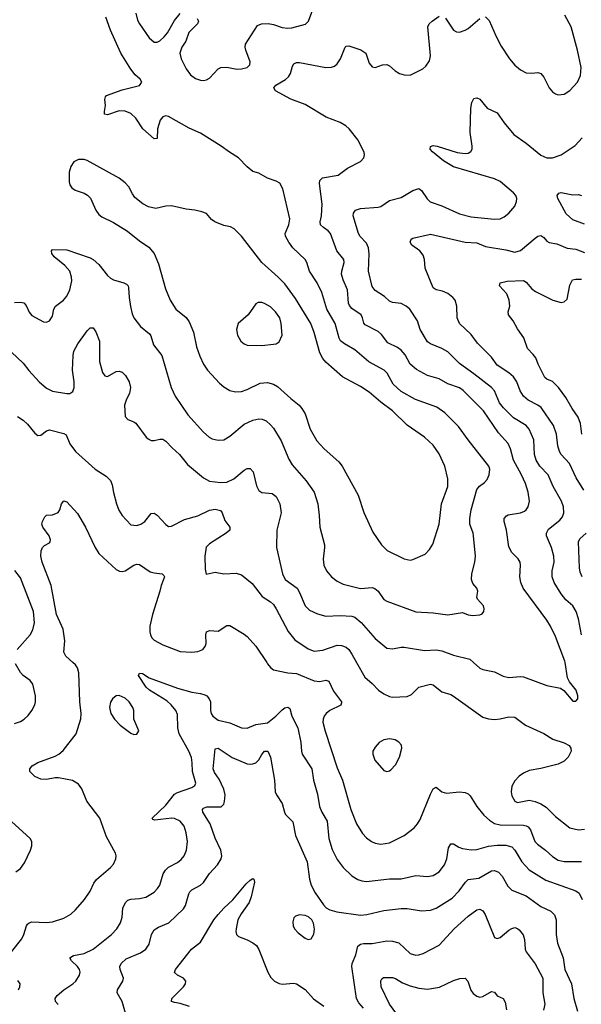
# Model space of a CAD drawing. Header units: inches. Extents: x 884691 to 1028259, y 526745 to 653629.
# Tile 205 of 241: x 991945 to 995808, y 627650 to 634419. Entities that reach past the tile are written whole.
import ezdxf

# ---------------------------------------------------------------- set-up
doc = ezdxf.new("R2010")
doc.units = ezdxf.units.IN
doc.header["$MEASUREMENT"] = 0
doc.layers.add('A9692', color=7, linetype='Continuous')
doc.layers.add('A9693', color=7, linetype='Continuous')

msp = doc.modelspace()

# ---------------------------------------------------------------- linework, layer by layer
at = {"layer": 'A9692', "color": 6}
for points, elevation in [([(991889.6, 628010), (991959.6, 628100.4), (991973.6, 628130), (991991.2, 628188.8), (991999.5, 628200.5), (992010, 628210.9), (992030, 628216.8), (992130, 628212.2), (992170, 628216.2), (992250, 628241.6), (992297.9, 628270), (992330, 628298.8), (992391.8, 628370), (992430, 628427.2), (992456.3, 628483.7), (992472.7, 628507.3), (992570.9, 628590), (992590, 628613), (992606.6, 628650), (992608.8, 628670), (992604.8, 628690), (992542.3, 628802.3), (992495.6, 628930), (992406.2, 629046.2), (992371.8, 629131.8), (992350, 629162.5), (992307.9, 629187.9), (992212.9, 629207.1), (992190, 629207.7), (992130, 629196.2), (992090, 629198.7), (992050, 629216.6), (992015, 629250), (992015.4, 629270), (992031.9, 629290), (992070, 629311.4), (992190, 629355.9), (992215.4, 629370), (992245, 629395), (992333, 629510), (992366.6, 629613.4), (992368.6, 629650), (992360.2, 629730), (992353.3, 629930), (992342.4, 629962.4), (992330, 629983.3), (992311.6, 630000)], 2800), ([(991910, 629579.5), (991950, 629593.8), (991977, 629610), (992004.4, 629635.6), (992028.9, 629670), (992049, 629710), (992054.2, 629730), (992053.8, 629770), (992036, 629850), (992016.7, 629876.7), (991970, 629909.6), (991950, 629931.4), (991916.2, 629990)], 2900), ([(993644.1, 630000), (993650, 629991.1), (993670, 629965.5), (993690, 629949), (993790, 629929.3), (993850, 629923.6), (993970, 629873.2), (994010, 629870), (994050, 629877.6), (994071.8, 629871.8), (994103.4, 629803.4), (994158.1, 629730), (994157.8, 629722.2), (994153.5, 629706.5), (994079.4, 629670), (994054.2, 629650), (994038.5, 629630), (994031.7, 629610), (994031.3, 629590), (994047.5, 629527.5), (994130, 629276.6), (994165.7, 629190), (994222.4, 628990), (994262.1, 628890), (994304.1, 628824.1), (994330, 628793.8), (994364.1, 628770), (994390, 628758.4), (994430.1, 628750.1), (994490, 628759.2), (994589.9, 628810), (994657.7, 628862.3), (994681.2, 628890), (994698.9, 628921.1), (994770, 629093.6), (994790, 629131.8), (994810, 629142.3), (994850, 629110.1), (994880.9, 629100.9), (994969.5, 629110.5), (995010, 629107.1), (995030, 629097.4), (995043.3, 629083.3), (995090.1, 629010), (995137.9, 628950), (995175.7, 628915.7), (995210, 628893.9), (995250, 628883.8), (995410, 628881.8), (995430, 628877.9), (995443.2, 628870), (995459.3, 628850), (995489.5, 628770), (995506.4, 628750), (995562.4, 628710), (995610, 628666.6), (995650, 628640), (995690, 628630.7), (995810, 628632.7)], 2800), ([(994261.8, 630000), (994318.2, 629898.2), (994370, 629855.9), (994413.4, 629810), (994450, 629783.6), (994490, 629765.8), (994510, 629762.5), (994610, 629765.8), (994639.7, 629780.3), (994690, 629830.1), (994770, 629850.1), (994790, 629846.3), (994850, 629798.7), (994910, 629779.6), (994928.8, 629768.8), (995130, 629624.3), (995170, 629612.4), (995210, 629607.9), (995250, 629611.8), (995310, 629626.7), (995350, 629624), (995423.7, 629570), (995550, 629511.6), (995613.4, 629473.4), (995690, 629448.2), (995724.8, 629430), (995737, 629410), (995737.3, 629390), (995718.2, 629350), (995690, 629321), (995650, 629301), (995530, 629271.9), (995450, 629257.8), (995410, 629239.5), (995380.9, 629219.1), (995350, 629186.6), (995330.4, 629150), (995324.7, 629110), (995330, 629082.9), (995350, 629046.1), (995370, 629038.2), (995450, 629052.9), (995490, 629045.3), (995528.9, 629028.9), (995565.7, 629005.7), (995630, 628940.2), (995730, 628863.5), (995790, 628850), (995830, 628853)], 2900), ([(995066.2, 630000), (995110, 629960.7), (995130, 629952), (995210, 629936.7), (995270, 629904.9), (995310, 629896.2), (995390, 629903), (995410, 629900.9), (995570, 629841.4), (995664.4, 629824.4), (995687.5, 629807.5), (995750, 629734.7), (995770, 629733.6), (995784.1, 629750), (995783.4, 629770), (995772.2, 629810), (995726.1, 629866.1), (995713.4, 629893.4), (995696.2, 630000)], 3000), ([(992210, 627648.6), (992190.8, 627670), (992189.4, 627690), (992203.7, 627710), (992250, 627749.1), (992310.7, 627790), (992331.1, 627810), (992357.2, 627850), (992361.1, 627870), (992356.6, 627890), (992344.1, 627910), (992301.7, 627950), (992290, 627970.1), (992315.1, 627984.9), (992390, 628000.1), (992450, 628029.2), (992577.7, 628130), (992614.6, 628170), (992638.1, 628210), (992649.7, 628250), (992654.5, 628310), (992672.6, 628350), (992690, 628365.2), (992710, 628373.2), (992770, 628376.7), (992813.1, 628386.9), (992870, 628421.7), (992893.9, 628446.1), (992909, 628470), (992933.3, 628546.7), (992947.2, 628572.8), (992968.1, 628591.9), (993030, 628624.2), (993055.2, 628644.8), (993075.6, 628670), (993093.1, 628710), (993098.6, 628770), (993090.4, 628830), (993075.8, 628875.8), (993050, 628909), (993010, 628926.5), (992991.4, 628928.6), (992875.4, 628915.4), (992860.6, 628920.6), (992856.8, 628930), (992950, 629019.8), (993010, 629094.1), (993030, 629105.8), (993130, 629141.4), (993150, 629153.7), (993157.1, 629170), (993133.1, 629250), (993132.6, 629310), (993126.1, 629346.1), (993107.8, 629390), (993043.3, 629510), (993033.3, 629550), (993030, 629643.1), (993019.3, 629670), (992988.1, 629708.1), (992957, 629737), (992838.4, 629810), (992815.7, 629830), (992762.7, 629910), (992770, 629926.5), (992790, 629923.5), (992835.6, 629895.6), (993030, 629823.8), (993130, 629795.3), (993190, 629787.6), (993218, 629778), (993231.7, 629770), (993249.7, 629750), (993258.3, 629730), (993257.1, 629670), (993261.4, 629650), (993272.7, 629630), (993310, 629604.1), (993390, 629584.7), (993470, 629549.8), (993510, 629549), (993570, 629573.3), (993650, 629585.9), (993706.1, 629630), (993750, 629675.6), (993770, 629687.5), (993790, 629692.1), (993802.7, 629682.7), (993818, 629630), (993859.2, 629550), (993879.9, 629450), (993882.9, 629390), (993888.5, 629370), (993954.4, 629270), (993965.9, 629190), (993994.2, 629094.2), (994007.2, 629010), (994023.6, 628970), (994059.8, 628910), (994071.8, 628790), (994094.1, 628714.1), (994130, 628645.2), (994170, 628591.1), (994230, 628532.6), (994270, 628507.5), (994298, 628498), (994330, 628494.9), (994490, 628512.1), (994570, 628511.5), (994670, 628534.9), (994750, 628529.2), (994790, 628536.1), (994830, 628561.1), (994868, 628610), (994883.7, 628650), (994895.3, 628724.7), (994910, 628753.3), (994930, 628752.4), (994965.2, 628730), (994990, 628720.7), (995050, 628710.9), (995090, 628713.7), (995170, 628736.9), (995230, 628745.1), (995290, 628743.9), (995330, 628731.9), (995351, 628710), (995398, 628630), (995450, 628575.4), (995564.5, 628504.5), (995770, 628430), (995793, 628413), (995815, 628370)], 2700), ([(992673.7, 627590), (992650.8, 627670), (992615.8, 627730), (992619.1, 627750), (992655.1, 627810), (992659.7, 627830), (992636.1, 627890), (992633.2, 627910), (992642.5, 627930), (992678.5, 627961.5), (992776.6, 628003.4), (992813.9, 628030), (992836.1, 628063.9), (992852.6, 628130), (992870, 628161.5), (992899.6, 628180.4), (992971, 628209), (993072.5, 628307.5), (993086, 628330), (993108.2, 628410), (993116.3, 628423.7), (993130, 628437.2), (993190, 628470.1), (993210, 628488.1), (993251.8, 628548.2), (993306.5, 628610), (993330.2, 628650), (993335, 628670), (993329.5, 628710), (993290, 628791.7), (993255.5, 628890), (993204.5, 628970), (993202.3, 628990), (993210, 628998.8), (993232.3, 629007.7), (993332.2, 629007.8), (993350, 629025.2), (993355.2, 629044.8), (993358, 629090), (993350.5, 629130), (993317.6, 629197.6), (993284.5, 629244.5), (993276.1, 629270), (993290, 629405.7), (993310, 629410.9), (993407.1, 629347.1), (993510, 629304.1), (993530, 629300.3), (993550, 629302.4), (993570, 629311), (993589.6, 629330.4), (993610, 629368.2), (993630, 629390.4), (993651.8, 629390), (993670.9, 629350), (993697.1, 629190), (993702.3, 629110), (993710.9, 629090), (993751.3, 629030), (993766.4, 628970), (993774.4, 628954.4), (993823.6, 628903.6), (993842.8, 628810), (993923.1, 628630), (993939.5, 628510), (993950.4, 628470), (993977.2, 628417.2), (994034.5, 628334.5), (994054.1, 628314.1), (994079.3, 628299.3), (994126.6, 628286.6), (994290, 628262.7), (994332.8, 628267.2), (994450, 628295.3), (994570, 628308.4), (994610, 628307.9), (994710, 628291.6), (994770, 628296.5), (994810, 628311.2), (994919.5, 628380.5), (994968.8, 628430), (995010.7, 628489.3), (995030, 628507.3), (995102.4, 628517.6), (995190, 628566.6), (995210, 628569.4), (995238.9, 628558.9), (995264.6, 628530), (995302.9, 628462.9), (995330, 628435), (995430, 628396.7), (995530, 628322.4), (995599.1, 628290), (995624, 628264), (995635.3, 628230), (995635.3, 628130), (995645.1, 628070), (995683.9, 627970), (995694.6, 627890), (995741.8, 627790), (995757.9, 627690), (995782.8, 627602.8)], 2600), ([(991919.4, 628560.6), (991950, 628584.8), (991977.5, 628622.5), (992020.8, 628710), (992030, 628738.8), (992029.9, 628770), (992017.5, 628790), (991890, 628906.9)], 2900), ([(993114.1, 627634.1), (993050, 627655.4), (993010, 627661.6), (992989.5, 627669.5), (992990.8, 627690), (993072.8, 627770), (993086, 627790), (993087, 627810), (993072.8, 627830), (993029.7, 627850), (993010, 627868.6), (993016.3, 627890), (993126.3, 628030), (993190, 628076.8), (993281.5, 628230), (993310, 628268), (993350, 628311.9), (993411.8, 628368.2), (993502.1, 628477.9), (993530, 628503.2), (993550, 628514.7), (993556.5, 628510), (993561.2, 628490), (993537.9, 628390), (993522.7, 628350), (993467.8, 628272.2), (993446.2, 628230), (993433.7, 628170), (993432.2, 628150), (993437.5, 628130), (993450, 628117.1), (993510, 628094.4), (993550, 628073.7), (993573.9, 628053.9), (993590, 628025.9), (993651.3, 627871.3), (993673.9, 627833.9), (993697.5, 627810), (993730, 627793), (993750, 627788.8), (993830, 627795.1), (993850, 627789.7), (993910, 627751.1), (993967.1, 627687.1), (994037.3, 627637.3)], 2500), ([(994310, 627622.9), (994279, 627659), (994261.1, 627690), (994230.3, 627910), (994231.8, 627930), (994256.5, 627990), (994271, 628050), (994290, 628064.6), (994310, 628068.2), (994370, 628068.4), (994470, 628087.1), (994510, 628084.2), (994552.1, 628072.1), (994630, 628000.4), (994670, 627987.4), (994690.9, 627989.1), (994720.1, 627999.9), (994830, 628056.2), (994934.2, 628170), (995030, 628255.5), (995090, 628300.2), (995110, 628303), (995130, 628293.3), (995146.5, 628266.5), (995210, 628108.7), (995230, 628102.1), (995250, 628109.5), (995310, 628158.8), (995330, 628172.2), (995350, 628177), (995370, 628171.5), (995381.9, 628161.9), (995407.7, 628127.7), (995416.5, 628096.5), (995421.4, 628030), (995429.2, 628010), (995490, 627927.5), (995543.1, 627830), (995542.9, 627730), (995556.4, 627650), (995547.7, 627610)], 2500), ([(991937.5, 627750), (991946.8, 627770), (991948.3, 627790), (991933, 627813)], 2800), ([(994557.2, 627557.2), (994489, 627650), (994431.3, 627770), (994429.5, 627810.5), (994435.7, 627824.4), (994446.6, 627833.4), (994510, 627833.8), (994530, 627826.5), (994577.6, 627797.6), (994630, 627777), (994690, 627761), (994750, 627753.1), (994831.7, 627768.4), (994930, 627813.6), (994973.6, 627826.4), (995010, 627830.1), (995028, 627808), (995048.3, 627748.3), (995065.3, 627725.3), (995090, 627705.3), (995110, 627700.1), (995130, 627704.5), (995190, 627737.9), (995210, 627734), (995230, 627707.4), (995270.1, 627690.1), (995284.5, 627664.5), (995292.9, 627612.9)], 2400)]:
    msp.add_lwpolyline(points, dxfattribs=dict(at, elevation=elevation))
for points, elevation in [([(992630, 629773), (992610, 629769.9), (992584.2, 629750), (992570, 629727.3), (992562.1, 629690), (992572.4, 629650), (992596.8, 629610), (992635.8, 629570), (992710, 629515.1), (992730, 629505.7), (992750, 629506.2), (992765.8, 629530), (992731.5, 629610), (992731, 629670), (992724.1, 629690), (992698.2, 629730), (992670, 629754.2)], 2800), ([(994490, 629476), (994450, 629468.8), (994418.3, 629450), (994390, 629418.1), (994374.9, 629390), (994374.1, 629370), (994388.8, 629328.8), (994450, 629257.7), (994470, 629249.4), (994490, 629254), (994499, 629261), (994530, 629296.8), (994558.4, 629350), (994573.2, 629410), (994570.7, 629430.7), (994553.1, 629453.1), (994527.2, 629467.2)], 2900), ([(993870, 628264.3), (993843, 628257), (993830, 628243.5), (993823.5, 628216.5), (993826.3, 628190), (993835.3, 628170), (993861, 628141), (993910, 628104.5), (993930, 628096.1), (993950, 628101.1), (993967.8, 628132.2), (993973.4, 628166.6), (993966.7, 628206.7), (993955.2, 628230), (993931.3, 628251.3), (993910, 628259.9)], 2600)]:
    msp.add_lwpolyline(points, close=True, dxfattribs=dict(at, elevation=elevation))
at = {"layer": 'A9693', "color": 6}
for points, elevation in [([(993166.3, 634426.3), (993175.7, 634410), (993169, 634390), (993109.9, 634330.1), (993087.3, 634272.7), (993059.9, 634230), (993047.3, 634190), (993054.9, 634150), (993090, 634080.4), (993119.4, 634039.4), (993155.4, 634015.4), (993190, 634002.8), (993210, 634000.4), (993230, 634005), (993250, 634017.5), (993310, 634080.3), (993330, 634091.1), (993370, 634092.4), (993438.1, 634078.1), (993470, 634080.7), (993510, 634091.3), (993529.1, 634110), (993531.6, 634130), (993501.4, 634210), (993495.9, 634230), (993497.7, 634250), (993581.3, 634378.7), (993609.1, 634390.9), (993653.3, 634393.3), (993690, 634386.2), (993750, 634366.2), (993790, 634360.8), (993816.3, 634363.7), (993911.4, 634388.6), (993932, 634410), (993961.7, 634490)], 3100), ([(991910, 632475.8), (991950, 632477.3), (991972.8, 632472.8), (991990, 632453.4), (992010, 632408.6), (992030, 632384.9), (992110, 632342.6), (992130, 632340.3), (992150.8, 632350), (992170, 632380.7), (992181.1, 632430), (992191.3, 632448.7), (992245.9, 632490), (992270, 632518.9), (992290, 632562.2), (992303.1, 632623.1), (992302.7, 632650), (992289.2, 632690), (992256.4, 632730), (992182.2, 632790), (992167.6, 632812.4), (992164.5, 632830), (992170, 632840.2), (992270, 632837.1), (992430, 632781.3), (992450.4, 632770.4), (992490, 632735.5), (992550, 632660.8), (992570, 632642.3), (992590.2, 632630.2), (992662.6, 632610), (992680.3, 632600.3), (992690.5, 632590.5), (992694.8, 632574.8), (992697.3, 632510), (992706.7, 632446.7), (992717.9, 632397.9), (992729.7, 632370), (992776.4, 632310), (992838.7, 632258.7), (992846.3, 632246.3), (992864.7, 632184.7), (992923.2, 632110), (992986.9, 631890), (993015.1, 631830), (993102.4, 631702.4), (993210, 631583.5), (993247.5, 631550), (993270, 631537.4), (993310, 631527.4), (993350, 631531.2), (993390, 631556.5), (993490, 631637.9), (993550, 631666.9), (993590, 631674.9), (993612.4, 631672.4), (993640.4, 631660.4), (993670, 631634.9), (993690, 631610), (993744.3, 631524.3), (993797.5, 631397.5), (993818.6, 631358.6), (993916.9, 631250), (993971.1, 631170), (993995.8, 631090), (994005.4, 631010), (994009.1, 630930), (994041, 630810), (994042.3, 630790), (994031.8, 630710), (994037.3, 630670), (994054.6, 630630), (994089.2, 630590), (994130, 630559.6), (994170, 630538.4), (994290, 630508.4), (994370, 630514.6), (994388.5, 630508.5), (994409.9, 630489.9), (994450, 630434.1), (994470, 630421.3), (994670, 630347.8), (994790, 630340.7), (994890, 630328.5), (994990, 630343.6), (995030, 630327.8), (995062.6, 630322.6), (995110, 630327.9), (995125.5, 630334.5), (995138.5, 630350), (995140.6, 630370), (995134.6, 630390), (995095, 630435), (995088.8, 630450), (995095.7, 630490), (995089.9, 630510), (995062.9, 630542.9), (995051.8, 630570), (995054.9, 630610), (995076.8, 630690), (995080, 630730), (995067.8, 630870), (995064.7, 630890), (995042.1, 630950), (995040.8, 630990), (995049.8, 631050), (995088.6, 631190), (995107.2, 631212.8), (995142, 631238), (995161.6, 631258.4), (995175.5, 631290), (995178.7, 631330), (995172, 631350), (995030, 631529.9), (994963.1, 631623.1), (994870, 631717), (994814.6, 631754.7), (994667.1, 631807.1), (994570, 631863.2), (994513.2, 631913.1), (994471.8, 631990), (994453.1, 632010), (994347.6, 632067.6), (994250, 632149.5), (994178.8, 632190), (994152.2, 632212.2), (994142.2, 632230), (994115.3, 632330), (994058.2, 632430), (994023.1, 632543.1), (993991.8, 632610), (993939.7, 632690), (993921.3, 632750), (993907.8, 632770), (993823.9, 632850), (993795.5, 632890), (993774.5, 632930), (993772.1, 632950), (993797.5, 633010), (993802.3, 633050), (993755.3, 633255.3), (993735.2, 633295.2), (993710.2, 633310.2), (993650, 633329.6), (993590, 633363.6), (993550, 633376.3), (993510, 633406.6), (993449.9, 633470), (993387.8, 633507.8), (993330.3, 633550.3), (993190, 633639.1), (993110, 633672.3), (992970, 633752.8), (992950, 633757.8), (992930, 633752), (992910.8, 633729.2), (992893, 633670), (992890, 633602.7), (992870, 633599), (992792.8, 633670), (992743.2, 633743.2), (992710, 633775), (992670, 633790.3), (992630, 633792.9), (992550, 633766.2), (992528.8, 633768.8), (992527.6, 633787.6), (992535.2, 633830), (992530.7, 633870), (992535.8, 633890), (992543.1, 633896.9), (992650, 633936.6), (992770, 633966.6), (992784.7, 633990), (992775, 634010), (992740.7, 634040.7), (992710, 634078), (992640.7, 634190), (992570, 634347.4), (992537, 634437)], 3100), ([(992744.2, 634464.2), (992756.6, 634416.6), (992770.6, 634390), (992835.2, 634295.2), (992870, 634265.7), (992890, 634264.7), (992910, 634274.4), (992939.5, 634300.5), (992962.1, 634330), (993010, 634412.8), (993050, 634462.4)], 3100), ([(995696.2, 630000), (995694.6, 630010), (995630, 630179.6), (995596.4, 630250), (995571.8, 630290), (995408.5, 630510), (995392.7, 630550), (995384.9, 630590), (995390.3, 630670), (995386.7, 630690), (995373.7, 630713.7), (995330, 630755.9), (995310, 630795.8), (995293.2, 630910), (995276.5, 630970), (995278.7, 630990), (995292.8, 631007.2), (995305.9, 631014.1), (995390, 631028.4), (995418.6, 631041.4), (995430, 631050.1), (995442.9, 631070), (995451.2, 631110), (995442.5, 631170), (995423.7, 631230), (995396.3, 631290), (995341.6, 631390), (995321.1, 631470), (995304.6, 631504.6), (995238.4, 631578.4), (995134.5, 631730), (994995.1, 631870), (994970, 631887.5), (994890, 631915.5), (994830, 631951), (994750, 631972.4), (994674.2, 632014.2), (994630, 632051.5), (994595.8, 632115.8), (994570, 632147), (994544.6, 632164.6), (994477.8, 632197.8), (994434, 632254), (994410, 632275.2), (994321.6, 632321.6), (994312.5, 632332.5), (994304, 632370), (994294.5, 632390), (994230, 632433.5), (994213.5, 632453.5), (994207, 632470), (994201, 632561), (994169.5, 632630), (994159.6, 632670), (994160.2, 632690), (994177.3, 632750), (994174.7, 632770), (994126.1, 632830), (994082.4, 632950), (994067.4, 632967.4), (994034.1, 632990), (994015.3, 633010), (994011.9, 633030), (994020.3, 633070), (994026.8, 633150), (994006.5, 633293.5), (994010, 633314), (994028.3, 633331.7), (994135.8, 633350), (994200.7, 633399.3), (994290, 633443.2), (994313, 633470), (994316.7, 633490), (994313.6, 633506.4), (994272.7, 633590), (994210.8, 633670), (994189.2, 633690), (994150, 633712.8), (994054.1, 633750), (993910, 633837.1), (993810, 633872.5), (993704.9, 633930), (993693.8, 633950), (993706.8, 633970), (993773, 634007), (993793.8, 634026.2), (993808.7, 634050), (993821.1, 634098.9), (993830, 634115.1), (993850, 634124.2), (993870, 634125.3), (994050, 634091.6), (994090, 634092.6), (994110, 634100.2), (994130, 634115.1), (994152.8, 634150), (994184.8, 634230), (994190, 634236.1), (994210, 634240.2), (994292.9, 634212.9), (994327, 634190), (994350, 634120.7), (994370, 634095), (994390, 634089.5), (994440.5, 634110), (994470, 634111.2), (994490, 634101.9), (994527.6, 634067.6), (994557.4, 634050), (994590, 634039.1), (994630, 634038.7), (994718.6, 634081.4), (994739.4, 634100.6), (994763.7, 634136.3), (994770.2, 634170), (994752.5, 634370), (994761.6, 634390), (994782.4, 634410), (994830, 634443.6)], 3000), ([(994875.2, 634430), (994930, 634346.8), (994950, 634335.7), (994970, 634334.3), (995010, 634346.4), (995030, 634358.5), (995110, 634427)], 3000), ([(995150, 634439.1), (995173.7, 634413.7), (995223.1, 634303.1), (995257.7, 634237.7), (995313.7, 634150), (995350, 634106.5), (995390, 634073.4), (995430, 634054.7), (995468.5, 634051.5), (995510, 634055.4), (995530, 634050.2), (995550, 634024.6), (995586.8, 633950), (995610, 633922.5), (995630, 633908.8), (995650, 633902.7), (995690, 633906.3), (995730, 633932.7), (995782.9, 633990), (995803.6, 634036.4), (995806.6, 634090), (995781, 634210), (995738.7, 634370), (995694.2, 634450)], 3000), ([(995809.9, 630189.9), (995790, 630299.5), (995772.9, 630350), (995749.2, 630389.2), (995702.3, 630430), (995670, 630472.1), (995622.4, 630550), (995608, 630588), (995608.1, 630630), (995620.4, 630690), (995619, 630730), (995602.6, 630790), (995569.8, 630870), (995568.3, 630890), (995583.4, 630916.6), (995660.4, 630979.6), (995678.5, 631001.5), (995688.4, 631030), (995685.5, 631070), (995671.5, 631110), (995614, 631210), (995580.8, 631290), (995523.6, 631350), (995497.4, 631390), (995485.3, 631430), (995482, 631530), (995450, 631604.6), (995429.7, 631630), (995342.6, 631682.6), (995272.4, 631750), (995245.8, 631785.8), (995210, 631867), (995191, 631891), (995070, 631985.2), (994970, 632056.1), (994890, 632135.7), (994850, 632158.2), (994771, 632191), (994750, 632205.2), (994700, 632290), (994682.1, 632350), (994628.9, 632430), (994603.8, 632450), (994570, 632467.9), (994510, 632474.9), (994490, 632483.4), (994455.2, 632515.2), (994390, 632556.4), (994370, 632585.2), (994345.3, 632690), (994350, 632810), (994345.5, 632850), (994330, 632883.7), (994288.3, 632928.4), (994276.2, 632950), (994239.5, 633070), (994241.7, 633090), (994255.8, 633110), (994290, 633121.2), (994410, 633129.8), (994430, 633135), (994490, 633175.8), (994570, 633196.4), (994650, 633245), (994690, 633257.8), (994710, 633244.6), (994747.6, 633187.6), (994767.8, 633167.8), (994850, 633140.2), (994970, 633083.8), (995050, 633064.5), (995210, 633048.1), (995249.4, 633050.6), (995276.6, 633063.4), (995310.7, 633089.3), (995350, 633136.5), (995363.5, 633170), (995365.2, 633190), (995357.6, 633210), (995341.3, 633230), (995250, 633307.6), (995210, 633324.8), (994930, 633406.8), (994861.2, 633450), (994785.4, 633510), (994768.6, 633530), (994771.6, 633548.4), (994790, 633553.8), (994817.5, 633550), (994954.3, 633505.7), (995010, 633499.2), (995030, 633502.2), (995048, 633512), (995056.6, 633530), (995058.3, 633550), (995043.1, 633643.1), (995047.8, 633810), (995055.3, 633850), (995070, 633876.6), (995090, 633882.1), (995110, 633872.3), (995160.9, 633810), (995230, 633777.8), (995276.5, 633710), (995343.4, 633630), (995429.5, 633569.5), (995530, 633486.9), (995570, 633469.2), (995610, 633468.8), (995669.7, 633490.3), (995764.9, 633555.1), (995813.3, 633606.7)], 2900), ([(995830, 633013.2), (995750, 633044), (995704.5, 633084.5), (995647.4, 633190), (995641.6, 633210), (995653.6, 633226.4), (995670, 633231.3), (995750, 633214.6), (995790, 633217.3), (995810, 633211)], 2800), ([(995824.8, 631184.8), (995772, 631270), (995727, 631367), (995670.7, 631430), (995658.3, 631450), (995645.7, 631490), (995638.3, 631570), (995617.5, 631630), (995532.5, 631752.5), (995509.6, 631769.6), (995442.9, 631802.9), (995411.5, 631831.5), (995387.9, 631867.9), (995365.8, 631930), (995342.8, 631962.8), (995310, 631992.5), (995230, 632043.7), (995190, 632099.9), (995094.2, 632194.2), (995050, 632253.9), (994970.3, 632330), (994954.2, 632370), (994952.3, 632450), (994939.9, 632490), (994924.6, 632510), (994890, 632537.8), (994853.3, 632553.3), (994810, 632561.8), (994790, 632576.5), (994734.1, 632710), (994728.9, 632770), (994720.8, 632800.8), (994698.4, 632830), (994641.7, 632870), (994631.7, 632890), (994637.2, 632910), (994650, 632918.2), (994770, 632944.6), (995010, 632890.6), (995090, 632885.2), (995150, 632860.8), (995290, 632836.3), (995350, 632821.2), (995390, 632831.5), (995490, 632917), (995510, 632931.2), (995530, 632935.8), (995550, 632922.9), (995570, 632897.3), (995587.8, 632887.8), (995639.3, 632879.3), (995710, 632849.4), (995770, 632842.3), (995830, 632818.9)], 2800), ([(995810.8, 631569.2), (995803.1, 631643.1), (995786.7, 631686.7), (995745.7, 631745.7), (995702.7, 631822.7), (995651.5, 631891.5), (995610.8, 631930.8), (995570, 631947.4), (995558.3, 631958.3), (995510.4, 632050), (995495, 632095), (995478.1, 632118.1), (995437.7, 632157.7), (995412.7, 632232.7), (995370, 632293.6), (995338.9, 632350), (995307.7, 632390), (995306.2, 632410), (995317.6, 632450), (995312.9, 632490), (995295, 632535), (995246.6, 632590), (995249.8, 632610), (995298.7, 632621.3), (995410, 632625.1), (995430, 632614.9), (995467.1, 632570), (995493.7, 632550), (995613.3, 632490), (995670, 632475.2), (995690, 632478.9), (995710, 632498.7), (995730, 632594.4), (995747.3, 632630), (995770, 632636.1), (995810, 632635.7)], 2700), ([(991890, 632134.1), (991970, 632058.8), (992007.7, 632007.7), (992078.8, 631930), (992130, 631885.1), (992170, 631865.7), (992270, 631848.3), (992290, 631849.5), (992310, 631863.3), (992321.1, 631890), (992321, 631930), (992308.2, 632010), (992312.1, 632110), (992318.7, 632141.3), (992346.4, 632190), (992410, 632279.6), (992430, 632300.1), (992450, 632301.6), (992470, 632273.8), (992493.2, 632210), (992494.5, 632070), (992514.8, 631994.8), (992530, 631970.7), (992550, 631966.6), (992610, 632000.8), (992630, 632003.3), (992650, 631996.8), (992673.1, 631973.1), (992698.6, 631930), (992708.4, 631890), (992701.6, 631850), (992679.6, 631810), (992666.5, 631770), (992670.9, 631690.9), (992690.1, 631670.1), (992730, 631655.1), (992744.7, 631644.7), (992814.8, 631550), (992830, 631536.5), (992850, 631527.2), (992870, 631526), (992910, 631535.5), (992930, 631535), (992950, 631522.7), (992994.6, 631474.6), (993045.6, 631430), (993100.7, 631360.7), (993209.6, 631269.6), (993250, 631247.2), (993330, 631236.8), (993370, 631240.4), (993417.6, 631262.4), (993490, 631322.3), (993510, 631333.7), (993530, 631333.9), (993551.3, 631311.3), (993573.8, 631213.8), (993590, 631182.7), (993610, 631169.7), (993681.4, 631161.4), (993710, 631140.8), (993735.2, 631090), (993742.7, 631030), (993714.1, 630910), (993711.5, 630791.5), (993753.1, 630610), (993771.7, 630570), (993852.8, 630510), (993870, 630481.7), (993909.4, 630389.4), (993939.4, 630359.4), (993993.9, 630333.9), (994050, 630318.1), (994150, 630323.7), (994230, 630319.2), (994250, 630312.6), (994294.3, 630274.3), (994390, 630164.8), (994470, 630098.5), (994510, 630093), (994570, 630106.1), (994590, 630106.2), (994730, 630082.9), (994810, 630086.7), (994850, 630079.9), (994930, 630051.1), (995041.9, 630021.9), (995066.2, 630000)], 3000), ([(991930, 631690.4), (991970, 631665.7), (991998.4, 631638.4), (992050, 631575.5), (992070, 631560.8), (992090, 631562.3), (992130, 631592), (992150, 631599.6), (992250, 631575.1), (992265.7, 631565.7), (992290, 631502.6), (992328.7, 631450), (992463.7, 631330), (992541, 631281), (992570, 631250.5), (992581.5, 631221.5), (992589.6, 631169.6), (992610.6, 631090.6), (992627.2, 631047.2), (992650, 631009.5), (992710, 630947.2), (992750, 630941.6), (992778.1, 630950), (992806.4, 630970), (992850, 631024.6), (992870, 631026.3), (992890, 631013.9), (992950, 630948.1), (992970, 630935.9), (992990, 630936.2), (993078.1, 630981.9), (993170, 631007.8), (993250, 631047.1), (993290, 631054.2), (993325.6, 631045.6), (993338, 631030), (993356.9, 630976.9), (993390.5, 630930), (993390.1, 630910), (993366.6, 630890), (993250, 630816.8), (993228.3, 630791.7), (993218.1, 630730), (993220.7, 630640.7), (993228, 630608), (993290, 630620.7), (993350, 630608.7), (993433.3, 630613.3), (993470, 630602.9), (993543.3, 630543.3), (993614.1, 630454.1), (993670, 630417.5), (993690, 630398.6), (993710, 630369.2), (993792.7, 630212.7), (993836.7, 630156.8), (993930, 630094.2), (993970, 630078.4), (994030, 630084.1), (994130, 630118.1), (994157.7, 630117.7), (994190, 630105.2), (994208.6, 630088.6), (994230, 630057.5), (994261.8, 630000)], 2900), ([(992311.6, 630000), (992263.6, 630043.6), (992250, 630070), (992256.3, 630150), (992243.6, 630230), (992199.2, 630330), (992161.4, 630530), (992100.4, 630690), (992090.6, 630730), (992092.6, 630767.4), (992102.2, 630790), (992115.5, 630804.5), (992150, 630823.2), (992155.5, 630830), (992156.5, 630843.5), (992147.9, 630870), (992103.5, 630930), (992098.2, 630950), (992102.3, 630970), (992118.8, 631001.2), (992130, 631012.9), (992170, 631015.2), (992209.1, 631030.9), (992220.4, 631050), (992232.8, 631090), (992250, 631112), (992270, 631104.5), (992343.2, 631023.2), (992398.1, 630930), (992463.5, 630790), (992490, 630750.1), (992610, 630638.5), (992631.8, 630628.2), (992650, 630625.6), (992670, 630629.2), (992730, 630668.5), (992750, 630676.1), (992770, 630674.2), (992843.7, 630623.7), (992870, 630616), (992925, 630610), (992937.7, 630597.7), (992940.4, 630590), (992934.8, 630570), (992917.7, 630530), (992909, 630490), (992858.4, 630330), (992841.4, 630250), (992839.9, 630210), (992844.2, 630190), (992853.9, 630170), (992870, 630153.3), (992930, 630120.8), (993050, 630076.4), (993129.2, 630070.8), (993170, 630074.8), (993205.2, 630090), (993220.6, 630110), (993227.2, 630130), (993225.8, 630190), (993230, 630211.1), (993250, 630219.3), (993310, 630215.6), (993370, 630254.2), (993390, 630253.9), (993490, 630194.8), (993510, 630178), (993570, 630111.6), (993644.1, 630000)], 2800), ([(995814.7, 630590), (995801.1, 630621.1), (995794.9, 630650), (995788.7, 630830), (995797.2, 630850), (995842.5, 630890)], 2800), ([(991927.3, 630090), (992016.5, 630190), (992035.8, 630224.2), (992047.9, 630272.1), (992041.3, 630350), (991950, 630583), (991912.3, 630632.3)], 2900)]:
    msp.add_lwpolyline(points, dxfattribs=dict(at, elevation=elevation))
for points, elevation in [([(992390, 633457.6), (992350, 633457.6), (992318.9, 633441.1), (992296.9, 633410), (992285.3, 633370), (992285.4, 633305.4), (992290, 633284.2), (992303.1, 633263.1), (992326.5, 633246.5), (992390, 633226.2), (992412.8, 633212.8), (992432.1, 633192), (992468.2, 633110), (992490, 633080.6), (992510, 633064), (992590, 633024.4), (992685.8, 632965.8), (992770, 632897.8), (992834.4, 632854.4), (992871.1, 632811.1), (992899.6, 632739.6), (992948.6, 632568.6), (992981.1, 632490), (993019.5, 632430), (993090, 632371), (993110, 632341.6), (993141.7, 632270), (993161.9, 632170), (993185.3, 632105.3), (993210.6, 632050.6), (993237.9, 632010), (993319.8, 631919.8), (993350, 631894.3), (993390.2, 631870), (993430, 631859.7), (993470, 631863.8), (993510, 631876.9), (993599.3, 631920.7), (993650, 631925.5), (993690, 631913.4), (993717.7, 631897.7), (993810, 631814.2), (993868.3, 631768.3), (993886.6, 631746.6), (993908.6, 631708.6), (993944.2, 631604.2), (993990, 631523.5), (994039.7, 631470), (994140.2, 631380.2), (994164.2, 631350), (994272.4, 631150), (994311.6, 631031.6), (994375.4, 630895.4), (994432.9, 630810), (994473.3, 630770), (994590, 630711.8), (994630, 630703.6), (994650, 630708.7), (994734.3, 630745.7), (994764.2, 630775.8), (994786.6, 630813.4), (994831.2, 630950), (994847.4, 631090), (994889.7, 631210), (994890, 631263.6), (994869.6, 631350), (994830, 631433.4), (994790, 631494.3), (994729.9, 631550), (994610.9, 631630.9), (994510, 631731.1), (994429.1, 631789.1), (994350, 631859), (994290, 631897.3), (994165, 631965), (994050, 632064.7), (994030, 632090), (994009.6, 632129.6), (993971.4, 632268.6), (993948.8, 632330), (993842.4, 632502.4), (993770, 632602.1), (993722.8, 632650), (993610.6, 632750), (993472, 632932), (993420.5, 632980.5), (993394.8, 632994.8), (993350, 633004.1), (993287, 633030), (993265.7, 633045.7), (993230, 633086.8), (993198.9, 633098.9), (993150, 633110.3), (993090, 633115.5), (992990, 633139.2), (992950, 633137.1), (992881.2, 633121.2), (992831.8, 633131.8), (992792.4, 633152.4), (992737.8, 633197.8), (992721.1, 633221.1), (992696.7, 633270), (992670, 633298.2), (992630, 633329.9), (992410, 633451.4)], 3200), ([(993585.7, 632474.3), (993570, 632466.2), (993517.2, 632390), (993449, 632330), (993437.4, 632290), (993443.3, 632250), (993467.1, 632210), (993490, 632191.1), (993510, 632182.7), (993610, 632179.5), (993690, 632187.4), (993710, 632191.8), (993730, 632205.2), (993751, 632250), (993744.6, 632330), (993734.2, 632370), (993705.6, 632410), (993670, 632446.1), (993630, 632468), (993610, 632473.9)], 3300)]:
    msp.add_lwpolyline(points, close=True, dxfattribs=dict(at, elevation=elevation))

doc.saveas('drawing.dxf')
